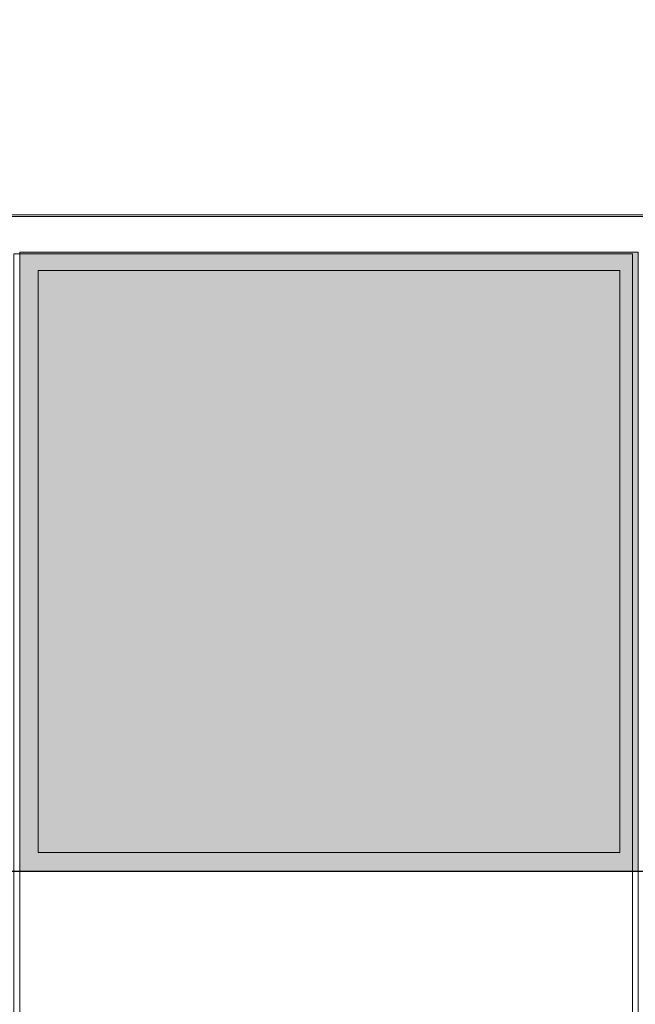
# Model space of a CAD drawing. Header units: millimetres. Extents: x -226731 to 126254, y -16359 to 60195.
# Tile 107 of 256: x -159209 to -159010, y 10457 to 10775. Entities that reach past the tile are written whole.
import ezdxf

# ---------------------------------------------------------------- set-up
doc = ezdxf.new("R2010")
doc.units = ezdxf.units.MM
doc.header["$LTSCALE"] = 0.1
doc.header["$MEASUREMENT"] = 0
for name, color, linetype, lineweight in [('0_CCE_ FF_SIDE WALL SPRINKLER', 6, 'Continuous', 0), ('COLUMN', 5, 'Continuous', 0), ('HATCH', 9, 'Continuous', 0), ('PLY', 8, 'Continuous', 0), ('SPRINKLER COVERAGE AREA', 1, 'Continuous', 9)]:
    doc.layers.add(name, color=color, linetype=linetype, lineweight=lineweight)
doc.layers.add('AREA LINE', color=3, linetype='Continuous', plot=False)
doc.layers.add('FIRE FIGHTING SERVICES', color=5, linetype='Continuous')

# ---------------------------------------------------------------- blocks, each defined once
blk = doc.blocks.new('A$C24A0312C')
at = {"layer": 'COLUMN', "linetype": 'Continuous'}
h = blk.add_hatch(color=8, dxfattribs=at)
h.dxf.hatch_style = 1
h.paths.add_polyline_path([(-100, 100), (100, 100), (100, -100), (-100, -100)])
h.paths.add_polyline_path([(94, 94), (-94, 94), (-94, -94), (94, -94)], flags=16)
at = {"layer": 'HATCH'}
h = blk.add_hatch(color=8, dxfattribs=at)
h.dxf.hatch_style = 1
h.paths.add_polyline_path([(94, 94), (-94, 94), (-94, -94), (94, -94)])
at = {"layer": 'COLUMN', "color": 8, "linetype": 'Continuous'}
for points in [[(100, 100), (-100, 100), (-100, -100), (100, -100)], [(94, 94), (-94, 94), (-94, -94), (94, -94)]]:
    blk.add_lwpolyline(points, close=True, dxfattribs=at)
blk = doc.blocks.new('A$C2AD535C3')
at = {"layer": 'SPRINKLER COVERAGE AREA', "color": 1}
blk.add_circle((0, 0), 2500, dxfattribs=at)
blk = doc.blocks.new('G$C3584CA52')
at = {"layer": '0_CCE_ FF_SIDE WALL SPRINKLER', "color": 240, "xscale": -0.6, "yscale": 0.6, "zscale": 0.6}
for p in [(2806.02, -9259), (5355.33, -9259)]:
    blk.add_blockref('A$C2AD535C3', p, dxfattribs=at)

msp = doc.modelspace()

# ---------------------------------------------------------------- linework, layer by layer
at = {"layer": 'AREA LINE', "color": 8}
msp.add_lwpolyline([(-164851.16, 10499.63), (-155388.73, 10499.63), (-155388.73, 11199.63), (-154208.69, 11199.63), (-154208.69, 10499.63), (-152367.94, 10499.63)], dxfattribs=at)
at = {"layer": 'PLY'}
msp.add_lwpolyline([(-159222.62, 10711.1), (-158998.62, 10711.1), (-158998.62, 10287.1), (-159222.62, 10287.1)], close=True, dxfattribs=at)
at = {"layer": 'PLY', "color": 8}
msp.add_lwpolyline([(-159220.69, 10711.63), (-158996.69, 10711.63), (-158996.69, 10287.63), (-159220.69, 10287.63)], close=True, dxfattribs=at)
msp.add_lwpolyline([(-159208.69, 10699.63), (-159008.69, 10699.63), (-159008.69, 10299.63), (-159208.69, 10299.63), (-159208.69, 10699.63)], dxfattribs=at)
at = {"layer": 'PLY'}
msp.add_lwpolyline([(-159210.62, 10699.1), (-159010.62, 10699.1), (-159010.62, 10299.1), (-159210.62, 10299.1), (-159210.62, 10699.1)], dxfattribs=at)

# ---------------------------------------------------------------- block references
at = {"layer": 'COLUMN', "color": 8, "linetype": 'Continuous'}
msp.add_blockref('A$C24A0312C', (-159108.69, 10599.63), dxfattribs=at)
at = {"layer": 'FIRE FIGHTING SERVICES'}
msp.add_blockref('G$C3584CA52', (-163018.33, 21220.5), dxfattribs=at)

doc.saveas('drawing.dxf')
